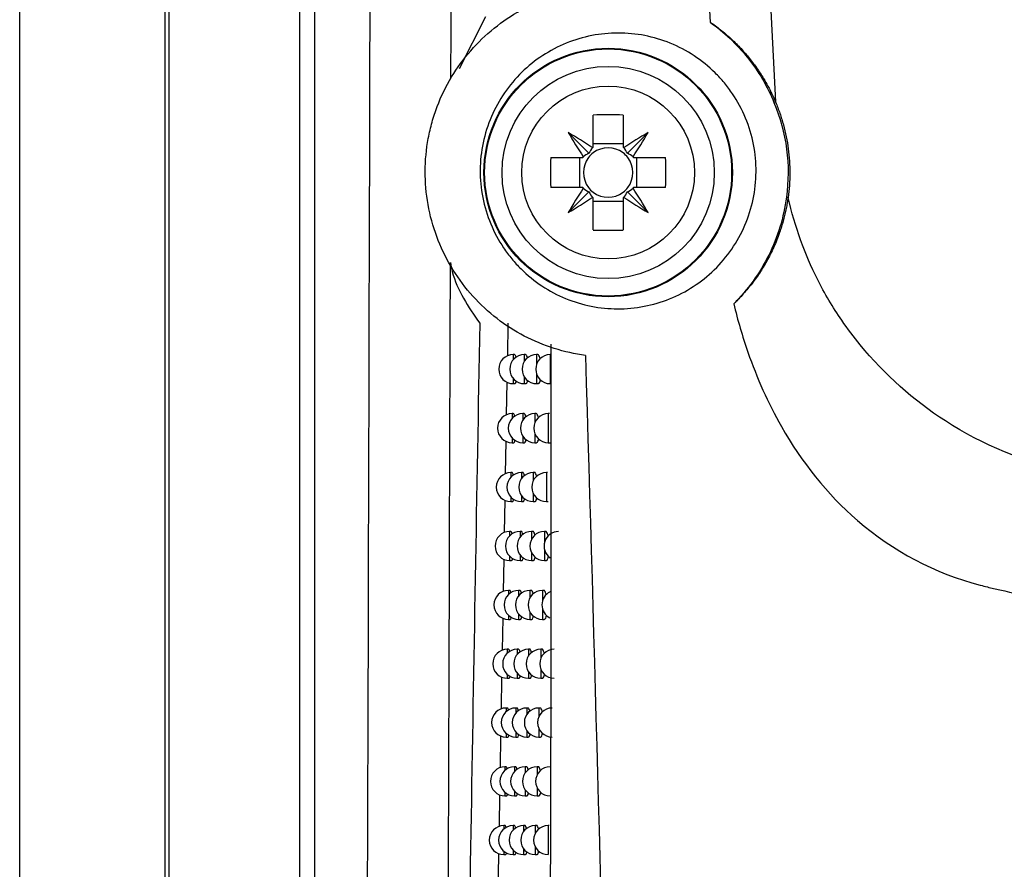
# Model space of a CAD drawing. Header units: millimetres. Extents: x 15358 to 16483, y 10132 to 11382.
# Tile 70 of 166: x 15911 to 15945, y 10643 to 10672. Entities that reach past the tile are written whole.
import ezdxf

# ---------------------------------------------------------------- set-up
doc = ezdxf.new("R2010")
doc.units = ezdxf.units.MM

msp = doc.modelspace()

# ---------------------------------------------------------------- linework, layer by layer
at = {"color": 7, "linetype": 'Continuous', "lineweight": 25}
for p, q in [((15910.797, 10589.564), (15910.797, 10899.564)), ((15915.797, 10899.564), (15915.797, 10589.564)), ((15933.224, 10737.28), (15936.807, 10668.955)), ((15915.928, 10736.963), (15915.928, 10627.253)), ((15920.438, 10627.626), (15920.438, 10736.59)), ((15920.938, 10736.59), (15920.938, 10627.626)), ((15926.824, 10671.879), (15925.916, 10670.093)), ((15936.754, 10668.933), (15936.807, 10668.955)), ((15930.532, 10667.395), (15930.532, 10668.504)), ((15931.562, 10668.504), (15931.562, 10667.395)), ((15930.383, 10667.191), (15929.671, 10667.903)), ((15931.712, 10667.191), (15932.423, 10667.903)), ((15931.562, 10667.51), (15930.532, 10667.51)), ((15929.07, 10667.042), (15930.18, 10667.042)), ((15930.064, 10667.042), (15930.064, 10666.012)), ((15931.915, 10667.042), (15933.025, 10667.042)), ((15932.031, 10666.012), (15932.031, 10667.042)), ((15930.18, 10666.012), (15929.07, 10666.012)), ((15930.383, 10665.863), (15929.671, 10665.151)), ((15931.712, 10665.863), (15932.423, 10665.151)), ((15933.025, 10666.012), (15931.915, 10666.012)), ((15930.532, 10664.55), (15930.532, 10665.66)), ((15930.532, 10665.544), (15931.562, 10665.544)), ((15931.562, 10665.66), (15931.562, 10664.55)), ((15927.59, 10660.22), (15927.61, 10661.344)), ((15927.825, 10660.264), (15927.782, 10660.264)), ((15927.782, 10660.264), (15927.782, 10660.09)), ((15928.204, 10660.264), (15928.161, 10660.264)), ((15928.161, 10660.264), (15928.161, 10660.029)), ((15928.628, 10660.264), (15928.585, 10660.264)), ((15928.585, 10660.264), (15928.585, 10659.937)), ((15929.054, 10660.264), (15929.054, 10659.264)), ((15927.554, 10658.192), (15927.574, 10659.319)), ((15927.782, 10659.438), (15927.782, 10659.264)), ((15927.782, 10659.264), (15927.84, 10659.264)), ((15928.161, 10659.498), (15928.161, 10659.264)), ((15928.161, 10659.264), (15928.22, 10659.264)), ((15928.585, 10659.59), (15928.585, 10659.264)), ((15928.585, 10659.264), (15928.644, 10659.264)), ((15927.783, 10658.234), (15927.74, 10658.234)), ((15927.74, 10658.234), (15927.74, 10658.069)), ((15928.155, 10658.234), (15928.111, 10658.234)), ((15928.111, 10658.234), (15928.111, 10658.012)), ((15928.57, 10658.234), (15928.527, 10658.234)), ((15928.527, 10658.234), (15928.527, 10657.93)), ((15929.031, 10658.234), (15928.987, 10658.234)), ((15928.987, 10658.234), (15928.987, 10657.234)), ((15927.518, 10656.165), (15927.538, 10657.287)), ((15927.74, 10657.4), (15927.74, 10657.234)), ((15927.74, 10657.234), (15927.798, 10657.234)), ((15928.111, 10657.456), (15928.111, 10657.234)), ((15928.111, 10657.234), (15928.17, 10657.234)), ((15928.527, 10657.538), (15928.527, 10657.234)), ((15928.527, 10657.234), (15928.586, 10657.234)), ((15928.987, 10657.234), (15929.046, 10657.234)), ((15927.742, 10656.206), (15927.698, 10656.206)), ((15927.698, 10656.206), (15927.698, 10656.049)), ((15928.106, 10656.206), (15928.062, 10656.206)), ((15928.062, 10656.206), (15928.062, 10655.996)), ((15928.513, 10656.206), (15928.47, 10656.206)), ((15928.47, 10656.206), (15928.47, 10655.922)), ((15928.964, 10656.206), (15928.921, 10656.206)), ((15928.921, 10656.206), (15928.921, 10655.206)), ((15927.482, 10654.139), (15927.502, 10655.256)), ((15927.698, 10655.363), (15927.698, 10655.206)), ((15927.698, 10655.206), (15927.756, 10655.206)), ((15928.062, 10655.416), (15928.062, 10655.206)), ((15928.062, 10655.206), (15928.121, 10655.206)), ((15928.47, 10655.491), (15928.47, 10655.206)), ((15928.47, 10655.206), (15928.529, 10655.206)), ((15928.921, 10655.206), (15928.98, 10655.206)), ((15927.701, 10654.179), (15927.657, 10654.179)), ((15927.657, 10654.179), (15927.657, 10654.03)), ((15928.057, 10654.179), (15928.014, 10654.179)), ((15928.014, 10654.179), (15928.014, 10653.98)), ((15928.456, 10654.179), (15928.413, 10654.179)), ((15928.413, 10654.179), (15928.413, 10653.912)), ((15928.899, 10654.179), (15928.855, 10654.179)), ((15928.855, 10654.179), (15928.855, 10653.796)), ((15928.855, 10653.562), (15928.855, 10653.179)), ((15927.446, 10652.115), (15927.466, 10653.226)), ((15927.657, 10653.328), (15927.657, 10653.179)), ((15927.657, 10653.179), (15927.715, 10653.179)), ((15928.014, 10653.378), (15928.014, 10653.179)), ((15928.014, 10653.179), (15928.072, 10653.179)), ((15928.413, 10653.446), (15928.413, 10653.179)), ((15928.413, 10653.179), (15928.472, 10653.179)), ((15928.855, 10653.179), (15928.915, 10653.179)), ((15927.66, 10652.153), (15927.616, 10652.153)), ((15927.616, 10652.153), (15927.616, 10652.011)), ((15928.009, 10652.153), (15927.966, 10652.153)), ((15927.966, 10652.153), (15927.966, 10651.965)), ((15928.4, 10652.153), (15928.357, 10652.153)), ((15928.357, 10652.153), (15928.357, 10651.902)), ((15928.834, 10652.153), (15928.791, 10652.153)), ((15928.791, 10652.153), (15928.791, 10651.804)), ((15928.791, 10651.503), (15928.791, 10651.153)), ((15927.411, 10650.092), (15927.43, 10651.198)), ((15927.616, 10651.295), (15927.616, 10651.153)), ((15927.616, 10651.153), (15927.674, 10651.153)), ((15927.966, 10651.342), (15927.966, 10651.153)), ((15927.966, 10651.153), (15928.024, 10651.153)), ((15928.357, 10651.405), (15928.357, 10651.153)), ((15928.357, 10651.153), (15928.416, 10651.153)), ((15928.791, 10651.153), (15928.85, 10651.153)), ((15927.62, 10650.129), (15927.576, 10650.129)), ((15927.576, 10650.129), (15927.576, 10649.994)), ((15927.961, 10650.129), (15927.918, 10650.129)), ((15927.918, 10650.129), (15927.918, 10649.95)), ((15928.344, 10650.129), (15928.301, 10650.129)), ((15928.301, 10650.129), (15928.301, 10649.892)), ((15928.77, 10650.129), (15928.726, 10650.129)), ((15928.726, 10650.129), (15928.726, 10649.806)), ((15928.726, 10649.452), (15928.726, 10649.129)), ((15927.375, 10648.07), (15927.394, 10649.171)), ((15927.576, 10649.264), (15927.576, 10649.129)), ((15927.576, 10649.129), (15927.634, 10649.129)), ((15927.918, 10649.308), (15927.918, 10649.129)), ((15927.918, 10649.129), (15927.976, 10649.129)), ((15928.301, 10649.366), (15928.301, 10649.129)), ((15928.301, 10649.129), (15928.36, 10649.129)), ((15928.726, 10649.129), (15928.786, 10649.129)), ((15927.58, 10648.106), (15927.536, 10648.106)), ((15927.536, 10648.106), (15927.536, 10647.977)), ((15927.914, 10648.106), (15927.871, 10648.106)), ((15927.871, 10648.106), (15927.871, 10647.936)), ((15928.289, 10648.106), (15928.246, 10648.106)), ((15928.246, 10648.106), (15928.246, 10647.882)), ((15928.706, 10648.106), (15928.663, 10648.106)), ((15928.663, 10648.106), (15928.663, 10647.805)), ((15928.663, 10647.406), (15928.663, 10647.106)), ((15927.339, 10646.049), (15927.358, 10647.146)), ((15927.536, 10647.234), (15927.536, 10647.106)), ((15927.536, 10647.106), (15927.594, 10647.106)), ((15927.871, 10647.275), (15927.871, 10647.106)), ((15927.871, 10647.106), (15927.929, 10647.106)), ((15928.246, 10647.329), (15928.246, 10647.106)), ((15928.246, 10647.106), (15928.305, 10647.106)), ((15928.663, 10647.106), (15928.722, 10647.106)), ((15927.54, 10646.084), (15927.497, 10646.084)), ((15927.497, 10646.084), (15927.497, 10645.962)), ((15927.867, 10646.084), (15927.824, 10646.084)), ((15927.824, 10646.084), (15927.824, 10645.923)), ((15928.235, 10646.084), (15928.191, 10646.084)), ((15928.191, 10646.084), (15928.191, 10645.872)), ((15928.643, 10646.084), (15928.6, 10646.084)), ((15928.6, 10646.084), (15928.6, 10645.802)), ((15927.303, 10644.029), (15927.322, 10645.122)), ((15927.497, 10645.206), (15927.497, 10645.084)), ((15927.497, 10645.084), (15927.554, 10645.084)), ((15927.824, 10645.245), (15927.824, 10645.084)), ((15927.824, 10645.084), (15927.882, 10645.084)), ((15928.191, 10645.295), (15928.191, 10645.084)), ((15928.191, 10645.084), (15928.25, 10645.084)), ((15928.6, 10645.365), (15928.6, 10645.084)), ((15928.6, 10645.084), (15928.659, 10645.084)), ((15927.501, 10644.063), (15927.457, 10644.063)), ((15927.457, 10644.063), (15927.457, 10643.947)), ((15927.821, 10644.063), (15927.778, 10644.063)), ((15927.778, 10644.063), (15927.778, 10643.91)), ((15928.181, 10644.063), (15928.138, 10644.063)), ((15928.138, 10644.063), (15928.138, 10643.863)), ((15928.581, 10644.063), (15928.538, 10644.063)), ((15928.538, 10644.063), (15928.538, 10643.799)), ((15929.022, 10644.063), (15928.979, 10644.063)), ((15928.979, 10644.063), (15928.979, 10643.063)), ((15927.457, 10643.179), (15927.457, 10643.063)), ((15927.457, 10643.063), (15927.515, 10643.063)), ((15927.778, 10643.216), (15927.778, 10643.063)), ((15927.778, 10643.063), (15927.836, 10643.063)), ((15928.138, 10643.263), (15928.138, 10643.063)), ((15928.138, 10643.063), (15928.196, 10643.063)), ((15928.538, 10643.327), (15928.538, 10643.063)), ((15928.538, 10643.063), (15928.597, 10643.063))]:
    msp.add_line(p, q, dxfattribs=at)
at = {"color": 7, "linetype": 'Continuous', "lineweight": 25, "flags": 128}
msp.add_lwpolyline([(15937.181, 10665.678), (15937.192, 10665.676), (15937.222, 10665.672), (15937.238, 10665.67)], dxfattribs=at)
at = {"color": 7, "linetype": 'Continuous', "lineweight": 25}
for radius in [4.274, 4.25, 3.65, 2.973]:
    msp.add_circle((15931.047, 10666.527), radius, dxfattribs=at)
for centre, radius, start, end in [((15931.047, 10654.766), 13.748, 87.8532, 92.1468), ((15916.86, 10646.335), 25.087, 57.0317, 59.2889), ((15951.24, 10680.715), 25.087, 210.7111, 212.9683), ((15945.235, 10646.335), 25.087, 120.7111, 122.9683), ((15910.855, 10680.715), 25.087, 327.0317, 329.2889), ((15931.047, 10666.527), 1.009, 120.6959, 122.1131), ((15931.047, 10666.527), 1.009, 57.8869, 59.3041), ((15931.047, 10666.527), 1.009, 147.8869, 149.3041), ((15931.047, 10666.527), 0.851, 127.2411, 142.7589), ((15931.047, 10666.527), 0.851, 52.7589, 127.2411), ((15931.047, 10666.527), 0.851, 37.2411, 52.7589), ((15931.047, 10666.527), 1.009, 30.6959, 32.1131), ((15942.808, 10666.527), 13.748, 177.8532, 182.1468), ((15931.047, 10666.527), 0.851, 142.7589, 217.2411), ((15931.047, 10666.527), 0.851, 322.7589, 37.2411), ((15919.286, 10666.527), 13.748, 357.8532, 2.1468), ((15951.24, 10652.339), 25.087, 147.0317, 149.2889), ((15931.047, 10666.527), 1.009, 210.6959, 212.1131), ((15931.047, 10666.527), 0.851, 217.2411, 232.7589), ((15931.047, 10666.527), 0.851, 232.7589, 307.2411), ((15931.047, 10666.527), 0.851, 307.2411, 322.7589), ((15931.047, 10666.527), 1.009, 327.8869, 329.3041), ((15910.855, 10652.339), 25.087, 30.7111, 32.9683), ((15916.86, 10686.719), 25.087, 300.7111, 302.9683), ((15931.047, 10666.527), 1.009, 237.8869, 239.3041), ((15931.047, 10666.527), 1.009, 300.6959, 302.1131), ((15945.235, 10686.719), 25.087, 237.0317, 239.2889), ((15931.047, 10678.288), 13.748, 267.8532, 272.1468), ((15927.782, 10659.764), 0.5, 90, 270), ((15928.161, 10659.764), 0.5, 90, 270), ((15928.585, 10659.764), 0.5, 90, 270), ((15929.054, 10659.764), 0.5, 90, 270), ((15927.74, 10657.734), 0.5, 90, 270), ((15928.111, 10657.734), 0.5, 90, 270), ((15928.527, 10657.734), 0.5, 90, 270), ((15928.987, 10657.734), 0.5, 90, 270), ((15927.698, 10655.706), 0.5, 90, 270), ((15928.062, 10655.706), 0.5, 90, 270), ((15928.47, 10655.706), 0.5, 90, 270), ((15928.921, 10655.706), 0.5, 90, 270), ((15927.657, 10653.679), 0.5, 90, 270), ((15928.014, 10653.679), 0.5, 90, 270), ((15928.413, 10653.679), 0.5, 90, 270), ((15928.855, 10653.679), 0.5, 90, 270), ((15929.341, 10653.679), 0.5, 90, 234.3965), ((15927.616, 10651.653), 0.5, 90, 270), ((15927.966, 10651.653), 0.5, 90, 270), ((15928.357, 10651.653), 0.5, 90, 270), ((15928.791, 10651.653), 0.5, 90, 270), ((15929.267, 10651.653), 0.5, 115.8267, 243.3906), ((15927.576, 10649.629), 0.5, 90, 270), ((15927.918, 10649.629), 0.5, 90, 270), ((15928.301, 10649.629), 0.5, 90, 270), ((15928.726, 10649.629), 0.5, 90, 270), ((15929.194, 10649.629), 0.5, 90, 270), ((15927.536, 10647.606), 0.5, 90, 270), ((15927.871, 10647.606), 0.5, 90, 270), ((15928.246, 10647.606), 0.5, 90, 270), ((15928.663, 10647.606), 0.5, 90, 270), ((15929.121, 10647.606), 0.5, 90, 270), ((15927.497, 10645.584), 0.5, 90, 270), ((15927.824, 10645.584), 0.5, 90, 270), ((15928.191, 10645.584), 0.5, 90, 270), ((15928.6, 10645.584), 0.5, 90, 270), ((15929.05, 10645.584), 0.5, 90, 270), ((15927.457, 10643.563), 0.5, 90, 270), ((15927.778, 10643.563), 0.5, 90, 270), ((15928.138, 10643.563), 0.5, 90, 270), ((15928.538, 10643.563), 0.5, 90, 270), ((15928.979, 10643.563), 0.5, 90, 270)]:
    msp.add_arc(centre, radius, start, end, dxfattribs=at)
for centre, major_axis, start_param, end_param in [((15930.804, 10666.357), (0.803, 0.561), 1.435245, 1.669848), ((15931.217, 10666.77), (0.561, 0.803), 1.471745, 1.706348), ((15930.877, 10666.77), (-0.561, 0.803), 4.576838, 4.811441), ((15931.291, 10666.357), (0.803, -0.561), 1.471745, 1.706348), ((15930.804, 10666.697), (0.803, -0.561), 4.613337, 4.84794), ((15931.217, 10666.284), (-0.561, 0.803), 1.435245, 1.669848), ((15930.877, 10666.284), (0.561, 0.803), 4.613337, 4.84794), ((15931.291, 10666.697), (0.803, 0.561), 4.576838, 4.811441)]:
    msp.add_ellipse(centre, major_axis=major_axis, ratio=0.953027, start_param=start_param, end_param=end_param, dxfattribs=at)
for points in [[(15931.997, 10737.843), (15932.66, 10715.783), (15933.512, 10693.735), (15934.553, 10671.701)], [(15922.73, 10628.805), (15922.843, 10664.021), (15922.929, 10699.529), (15922.987, 10735.187)], [(15926.628, 10661.34), (15926.416, 10649.645), (15926.217, 10638.012), (15926.043, 10626.439)]]:
    msp.add_open_spline(points, degree=3, dxfattribs=at)
for points, knots in [([(15925.637, 10669.748), (15925.642, 10671.616), (15925.666, 10679.996), (15925.707, 10695.412), (15925.758, 10716.019), (15925.788, 10730.124), (15925.803, 10737.178)], [0, 0, 0, 0, 0.083415, 0.374117, 0.68701, 1, 1, 1, 1]), ([(15930.267, 10660.234), (15929.902, 10660.283), (15929.543, 10660.363), (15928.839, 10660.585), (15928.491, 10660.73), (15927.831, 10661.075), (15927.519, 10661.275), (15926.928, 10661.732), (15926.647, 10661.991), (15926.141, 10662.55), (15925.915, 10662.85), (15925.514, 10663.492), (15925.34, 10663.837), (15925.059, 10664.545), (15924.951, 10664.909), (15924.8, 10665.657), (15924.759, 10666.044), (15924.745, 10666.804), (15924.772, 10667.183), (15924.865, 10667.749), (15924.904, 10667.937), (15924.999, 10668.305), (15925.054, 10668.486), (15925.243, 10669.019), (15925.4, 10669.362), (15925.776, 10670.02), (15925.99, 10670.327), (15926.467, 10670.898), (15926.732, 10671.164), (15927.303, 10671.644), (15927.605, 10671.855), (15928.242, 10672.224), (15928.579, 10672.382), (15929.274, 10672.636), (15929.631, 10672.732), (15929.997, 10672.797)], [0, 0, 0, 0, 0.0625, 0.0625, 0.125, 0.125, 0.1875, 0.1875, 0.25, 0.25, 0.3125, 0.3125, 0.375, 0.375, 0.4375, 0.4375, 0.5, 0.5, 0.5625, 0.5625, 0.59375, 0.59375, 0.625, 0.625, 0.6875, 0.6875, 0.75, 0.75, 0.8125, 0.8125, 0.875, 0.875, 0.9375, 0.9375, 1, 1, 1, 1]), ([(15934.553, 10671.701), (15934.795, 10671.529), (15935.024, 10671.342), (15935.456, 10670.934), (15935.659, 10670.713), (15936.032, 10670.246), (15936.202, 10669.998), (15936.506, 10669.481), (15936.64, 10669.212), (15936.754, 10668.933)], [0, 0, 0, 0, 0.25, 0.25, 0.5, 0.5, 0.75, 0.75, 1, 1, 1, 1]), ([(15934.553, 10671.701), (15934.615, 10671.659), (15934.737, 10671.574), (15934.916, 10671.438), (15935.09, 10671.295), (15935.314, 10671.099), (15935.58, 10670.838), (15935.878, 10670.501), (15936.152, 10670.143), (15936.373, 10669.806), (15936.547, 10669.5), (15936.685, 10669.233), (15936.766, 10669.047), (15936.807, 10668.955)], [0, 0, 0, 0, 0.070422, 0.139786, 0.208152, 0.275583, 0.407048, 0.53426, 0.656969, 0.775438, 0.85206, 0.926825, 1, 1, 1, 1]), ([(15936.05, 10667.49), (15936.111, 10667.177), (15936.139, 10666.863), (15936.134, 10666.233), (15936.1, 10665.914), (15935.97, 10665.298), (15935.875, 10665), (15935.628, 10664.424), (15935.474, 10664.147), (15935.122, 10663.636), (15934.922, 10663.399), (15934.475, 10662.965), (15934.235, 10662.773), (15933.721, 10662.439), (15933.445, 10662.296), (15932.877, 10662.067), (15932.586, 10661.982), (15931.987, 10661.866), (15931.678, 10661.837), (15931.069, 10661.839), (15930.767, 10661.869), (15930.165, 10661.988), (15929.868, 10662.078), (15929.302, 10662.31), (15929.03, 10662.453), (15928.509, 10662.798), (15928.268, 10662.994), (15927.938, 10663.321), (15927.832, 10663.436), (15927.633, 10663.677), (15927.538, 10663.804), (15927.274, 10664.197), (15927.126, 10664.473), (15926.885, 10665.054), (15926.792, 10665.362), (15926.671, 10665.981), (15926.642, 10666.295), (15926.646, 10666.93), (15926.681, 10667.246), (15926.81, 10667.86), (15926.906, 10668.162), (15927.153, 10668.739), (15927.304, 10669.01), (15927.655, 10669.522), (15927.858, 10669.762), (15928.298, 10670.191), (15928.537, 10670.383), (15929.311, 10670.888), (15929.882, 10671.12), (15930.785, 10671.296), (15931.087, 10671.325), (15931.695, 10671.325), (15932.004, 10671.296), (15932.606, 10671.178), (15932.899, 10671.091), (15933.469, 10670.859), (15933.747, 10670.713), (15934.264, 10670.372), (15934.505, 10670.177), (15934.839, 10669.847), (15934.946, 10669.73), (15935.147, 10669.488), (15935.241, 10669.363), (15935.503, 10668.974), (15935.653, 10668.697), (15935.897, 10668.108), (15935.989, 10667.804), (15936.05, 10667.49)], [0, 0, 0, 0, 0.03125, 0.03125, 0.0625, 0.0625, 0.09375, 0.09375, 0.125, 0.125, 0.15625, 0.15625, 0.1875, 0.1875, 0.21875, 0.21875, 0.25, 0.25, 0.28125, 0.28125, 0.3125, 0.3125, 0.34375, 0.34375, 0.375, 0.375, 0.40625, 0.40625, 0.421875, 0.421875, 0.4375, 0.4375, 0.46875, 0.46875, 0.5, 0.5, 0.53125, 0.53125, 0.5625, 0.5625, 0.59375, 0.59375, 0.625, 0.625, 0.65625, 0.65625, 0.6875, 0.6875, 0.75, 0.75, 0.78125, 0.78125, 0.8125, 0.8125, 0.84375, 0.84375, 0.875, 0.875, 0.90625, 0.90625, 0.921875, 0.921875, 0.9375, 0.9375, 0.96875, 0.96875, 1, 1, 1, 1]), ([(15936.754, 10668.933), (15936.969, 10668.421), (15937.115, 10667.881), (15937.259, 10666.778), (15937.257, 10666.227), (15937.181, 10665.678)], [0, 0, 0, 0, 0.5, 0.5, 1, 1, 1, 1]), ([(15936.807, 10668.955), (15936.833, 10668.89), (15936.886, 10668.761), (15936.957, 10668.564), (15937.022, 10668.364), (15937.1, 10668.096), (15937.18, 10667.755), (15937.249, 10667.341), (15937.29, 10666.923), (15937.302, 10666.504), (15937.288, 10666.085), (15937.255, 10665.807), (15937.238, 10665.668)], [0, 0, 0, 0, 0.062507, 0.124965, 0.187445, 0.250016, 0.374928, 0.500007, 0.624923, 0.750004, 0.874961, 1, 1, 1, 1]), ([(15937.181, 10665.678), (15937.135, 10665.329), (15937.06, 10664.987), (15936.856, 10664.319), (15936.726, 10663.994), (15936.416, 10663.371), (15936.237, 10663.073), (15935.835, 10662.516), (15935.613, 10662.254), (15935.368, 10662.011)], [0, 0, 0, 0, 0.25, 0.25, 0.5, 0.5, 0.75, 0.75, 1, 1, 1, 1]), ([(15937.238, 10665.668), (15937.229, 10665.604), (15937.21, 10665.476), (15937.174, 10665.285), (15937.132, 10665.094), (15937.084, 10664.903), (15937.029, 10664.712), (15936.932, 10664.411), (15936.774, 10664.005), (15936.545, 10663.54), (15936.285, 10663.106), (15936.055, 10662.781), (15935.854, 10662.53), (15935.702, 10662.354), (15935.54, 10662.18), (15935.427, 10662.069), (15935.368, 10662.011)], [0, 0, 0, 0, 0.039777, 0.080135, 0.121191, 0.163062, 0.20587, 0.249733, 0.370248, 0.500031, 0.61974, 0.749206, 0.810485, 0.874606, 0.935109, 1, 1, 1, 1]), ([(15939.085, 10661.443), (15938.777, 10661.889), (15938.012, 10663.171), (15937.479, 10664.658), (15937.239, 10665.668)], [0.95929398, 0.95929398, 0.95929398, 0.95929398, 0.96875, 0.98503414, 0.98503414, 0.98503414, 0.98503414]), ([(15925.503, 10626.886), (15925.514, 10630.043), (15925.554, 10642.198), (15925.591, 10654.401), (15925.619, 10663.436)], [0, 0, 0, 0, 0.259697, 1, 1, 1, 1]), ([(15925.619, 10663.436), (15925.639, 10663.33), (15925.783, 10662.564), (15926.237, 10661.907), (15926.628, 10661.34)], [0, 0, 0, 0, 0.13804, 1, 1, 1, 1]), ([(15935.368, 10662.011), (15935.504, 10661.449), (15935.927, 10660.004), (15937.118, 10657.314), (15939.606, 10654.164), (15942.366, 10652.698), (15944.016, 10652.29), (15944.098, 10652.27)], [0.90090696, 0.90090696, 0.90090696, 0.90090696, 0.91065995, 0.92628495, 0.94972245, 0.9770662, 0.97850299, 0.97850299, 0.97850299, 0.97850299]), ([(15948.026, 10656.067), (15947.866, 10656.087), (15947.487, 10656.138), (15945.581, 10656.478), (15942.709, 10657.659), (15940.304, 10659.806), (15939.286, 10661.152), (15939.085, 10661.443)], [0.89562813, 0.89562813, 0.89562813, 0.89562813, 0.8984375, 0.90234375, 0.9296875, 0.953125, 0.95929398, 0.95929398, 0.95929398, 0.95929398]), ([(15929.069, 10660.62), (15929.071, 10659.592), (15929.074, 10657.488), (15929.075, 10654.261), (15929.074, 10650.894), (15929.07, 10647.387), (15929.061, 10643.744), (15929.048, 10639.966), (15929.03, 10636.057), (15929.003, 10631.713), (15928.966, 10626.874), (15928.914, 10621.479), (15928.848, 10615.776), (15928.768, 10609.772), (15928.704, 10605.671), (15928.671, 10603.572)], [0, 0, 0, 0, 0.0539585, 0.1104263, 0.1693731, 0.2307655, 0.294567, 0.3607381, 0.4292363, 0.500016, 0.5890884, 0.6837429, 0.7838656, 0.8893304, 1, 1, 1, 1]), ([(15927.879, 10660.166), (15927.871, 10660.192), (15927.854, 10660.25), (15927.835, 10660.259), (15927.825, 10660.264)], [0, 0, 0, 0, 0.458119, 1, 1, 1, 1]), ([(15928.272, 10660.141), (15928.271, 10660.145), (15928.262, 10660.192), (15928.239, 10660.237), (15928.215, 10660.273), (15928.204, 10660.264), (15928.204, 10660.264)], [0, 0, 0, 0, 0.044417, 0.51611, 0.996518, 1, 1, 1, 1]), ([(15928.709, 10660.116), (15928.706, 10660.128), (15928.695, 10660.184), (15928.667, 10660.237), (15928.641, 10660.273), (15928.628, 10660.263), (15928.628, 10660.263)], [0, 0, 0, 0, 0.122966, 0.552886, 0.992612, 1, 1, 1, 1]), ([(15930.267, 10660.234), (15930.569, 10650.003), (15930.864, 10639.774), (15931.329, 10619.321), (15931.499, 10609.097), (15931.591, 10598.878)], [0, 0, 0, 0, 0.5, 0.5, 1, 1, 1, 1]), ([(15927.84, 10659.27), (15927.843, 10659.268), (15927.856, 10659.261), (15927.874, 10659.29), (15927.885, 10659.339), (15927.888, 10659.353)], [0, 0, 0, 0, 0.182597, 0.768264, 1, 1, 1, 1]), ([(15928.22, 10659.27), (15928.223, 10659.268), (15928.238, 10659.261), (15928.259, 10659.294), (15928.273, 10659.35), (15928.278, 10659.37)], [0, 0, 0, 0, 0.16197, 0.696737, 1, 1, 1, 1]), ([(15928.644, 10659.27), (15928.648, 10659.268), (15928.664, 10659.261), (15928.692, 10659.301), (15928.71, 10659.369), (15928.718, 10659.401)], [0, 0, 0, 0, 0.135173, 0.59702, 1, 1, 1, 1]), ([(15928.22, 10658.116), (15928.22, 10658.119), (15928.211, 10658.164), (15928.188, 10658.207), (15928.166, 10658.244), (15928.155, 10658.234), (15928.155, 10658.234)], [0, 0, 0, 0, 0.027903, 0.508322, 0.997265, 1, 1, 1, 1]), ([(15928.648, 10658.091), (15928.646, 10658.102), (15928.635, 10658.156), (15928.608, 10658.207), (15928.583, 10658.244), (15928.57, 10658.234), (15928.57, 10658.234)], [0, 0, 0, 0, 0.108754, 0.546269, 0.993381, 1, 1, 1, 1]), ([(15927.835, 10658.14), (15927.828, 10658.165), (15927.812, 10658.222), (15927.793, 10658.23), (15927.783, 10658.234)], [0, 0, 0, 0, 0.444176, 1, 1, 1, 1]), ([(15927.798, 10657.241), (15927.801, 10657.239), (15927.814, 10657.232), (15927.831, 10657.26), (15927.841, 10657.308), (15927.844, 10657.321)], [0, 0, 0, 0, 0.186593, 0.782373, 1, 1, 1, 1]), ([(15928.17, 10657.24), (15928.173, 10657.239), (15928.188, 10657.232), (15928.209, 10657.264), (15928.222, 10657.319), (15928.226, 10657.338)], [0, 0, 0, 0, 0.165569, 0.709078, 1, 1, 1, 1]), ([(15928.586, 10657.24), (15928.59, 10657.239), (15928.606, 10657.231), (15928.632, 10657.27), (15928.649, 10657.336), (15928.657, 10657.365)], [0, 0, 0, 0, 0.140227, 0.6158889, 1, 1, 1, 1]), ([(15928.169, 10656.093), (15928.169, 10656.094), (15928.16, 10656.137), (15928.138, 10656.179), (15928.116, 10656.216), (15928.106, 10656.206), (15928.106, 10656.206)], [0, 0, 0, 0, 0.010831, 0.500254, 0.998012, 1, 1, 1, 1]), ([(15928.588, 10656.068), (15928.587, 10656.077), (15928.576, 10656.129), (15928.55, 10656.179), (15928.525, 10656.216), (15928.513, 10656.206), (15928.513, 10656.206)], [0, 0, 0, 0, 0.094086, 0.539421, 0.994146, 1, 1, 1, 1]), ([(15927.791, 10656.116), (15927.784, 10656.139), (15927.769, 10656.194), (15927.752, 10656.202), (15927.742, 10656.206)], [0, 0, 0, 0, 0.429414, 1, 1, 1, 1]), ([(15927.756, 10655.212), (15927.759, 10655.211), (15927.772, 10655.204), (15927.789, 10655.231), (15927.798, 10655.278), (15927.801, 10655.289)], [0, 0, 0, 0, 0.190688, 0.796898, 1, 1, 1, 1]), ([(15928.121, 10655.212), (15928.124, 10655.211), (15928.139, 10655.203), (15928.159, 10655.235), (15928.171, 10655.288), (15928.175, 10655.306)], [0, 0, 0, 0, 0.169246, 0.721757, 1, 1, 1, 1]), ([(15928.529, 10655.212), (15928.532, 10655.211), (15928.548, 10655.203), (15928.573, 10655.241), (15928.589, 10655.304), (15928.596, 10655.33)], [0, 0, 0, 0, 0.145568, 0.635929, 1, 1, 1, 1]), ([(15927.748, 10654.093), (15927.741, 10654.115), (15927.727, 10654.168), (15927.71, 10654.175), (15927.701, 10654.179)], [0, 0, 0, 0, 0.413764, 1, 1, 1, 1]), ([(15928.118, 10654.07), (15928.109, 10654.099), (15928.09, 10654.158), (15928.067, 10654.189), (15928.057, 10654.179), (15928.057, 10654.179)], [0, 0, 0, 0, 0.4905783, 0.998757, 1, 1, 1, 1]), ([(15928.529, 10654.046), (15928.528, 10654.053), (15928.518, 10654.104), (15928.492, 10654.152), (15928.468, 10654.189), (15928.456, 10654.179), (15928.456, 10654.179)], [0, 0, 0, 0, 0.0789442, 0.5323348, 0.9949101, 1, 1, 1, 1]), ([(15928.984, 10654.022), (15928.981, 10654.037), (15928.969, 10654.097), (15928.939, 10654.152), (15928.912, 10654.188), (15928.899, 10654.179), (15928.899, 10654.179)], [0, 0, 0, 0, 0.14856, 0.564749, 0.991188, 1, 1, 1, 1]), ([(15927.715, 10653.185), (15927.718, 10653.184), (15927.731, 10653.177), (15927.746, 10653.204), (15927.756, 10653.249), (15927.758, 10653.259)], [0, 0, 0, 0, 0.194885, 0.811854, 1, 1, 1, 1]), ([(15928.072, 10653.185), (15928.076, 10653.184), (15928.09, 10653.176), (15928.109, 10653.208), (15928.121, 10653.259), (15928.125, 10653.276)], [0, 0, 0, 0, 0.173004, 0.734788, 1, 1, 1, 1]), ([(15928.472, 10653.185), (15928.476, 10653.184), (15928.491, 10653.176), (15928.515, 10653.212), (15928.53, 10653.272), (15928.536, 10653.297)], [0, 0, 0, 0, 0.151225, 0.657252, 1, 1, 1, 1]), ([(15928.915, 10653.185), (15928.919, 10653.183), (15928.936, 10653.176), (15928.966, 10653.219), (15928.986, 10653.292), (15928.996, 10653.329)], [0, 0, 0, 0, 0.126539, 0.565154, 1, 1, 1, 1]), ([(15927.705, 10652.071), (15927.699, 10652.092), (15927.685, 10652.143), (15927.669, 10652.149), (15927.66, 10652.153)], [0, 0, 0, 0, 0.397152, 1, 1, 1, 1]), ([(15928.067, 10652.049), (15928.058, 10652.076), (15928.04, 10652.133), (15928.019, 10652.163), (15928.009, 10652.153), (15928.009, 10652.153)], [0, 0, 0, 0, 0.478236, 0.999504, 1, 1, 1, 1]), ([(15928.47, 10652.025), (15928.469, 10652.031), (15928.46, 10652.08), (15928.435, 10652.126), (15928.411, 10652.163), (15928.4, 10652.153), (15928.4, 10652.153)], [0, 0, 0, 0, 0.06331, 0.525, 0.995672, 1, 1, 1, 1]), ([(15928.917, 10652.001), (15928.914, 10652.015), (15928.902, 10652.073), (15928.873, 10652.127), (15928.847, 10652.163), (15928.834, 10652.153), (15928.834, 10652.153)], [0, 0, 0, 0, 0.134951, 0.558448, 0.991975, 1, 1, 1, 1]), ([(15944.098, 10652.27), (15944.24, 10652.236), (15944.833, 10652.103), (15946.776, 10651.656), (15958.967, 10648.975), (15980.09, 10645.554), (16002.53, 10644.108), (16015.911, 10643.982), (16030.231, 10644.106), (16052.349, 10645.589), (16073.828, 10649.136), (16085.21, 10651.632), (16087.196, 10652.086), (16087.822, 10652.233), (16087.995, 10652.276)], [0.098562, 0.098562, 0.098562, 0.098562, 0.1010315, 0.108844, 0.1322815, 0.311969, 0.468219, 0.5005877, 0.530719, 0.702594, 0.8666565, 0.890094, 0.8979065, 0.900907, 0.900907, 0.900907, 0.900907]), ([(15927.674, 10651.16), (15927.677, 10651.158), (15927.69, 10651.151), (15927.705, 10651.177), (15927.714, 10651.221), (15927.716, 10651.231)], [0, 0, 0, 0, 0.199189, 0.827259, 1, 1, 1, 1]), ([(15928.024, 10651.16), (15928.027, 10651.158), (15928.041, 10651.151), (15928.06, 10651.181), (15928.071, 10651.232), (15928.075, 10651.247)], [0, 0, 0, 0, 0.176847, 0.748183, 1, 1, 1, 1]), ([(15928.416, 10651.159), (15928.419, 10651.158), (15928.435, 10651.15), (15928.457, 10651.185), (15928.472, 10651.243), (15928.477, 10651.264)], [0, 0, 0, 0, 0.157227, 0.679981, 1, 1, 1, 1]), ([(15928.85, 10651.159), (15928.854, 10651.158), (15928.871, 10651.15), (15928.899, 10651.192), (15928.918, 10651.262), (15928.927, 10651.296)], [0, 0, 0, 0, 0.131204, 0.58239, 1, 1, 1, 1]), ([(15927.662, 10650.051), (15927.657, 10650.07), (15927.644, 10650.119), (15927.629, 10650.125), (15927.62, 10650.129)], [0, 0, 0, 0, 0.379492, 1, 1, 1, 1]), ([(15928.017, 10650.028), (15928.008, 10650.056), (15927.991, 10650.115), (15927.971, 10650.124), (15927.961, 10650.129)], [0, 0, 0, 0, 0.465204, 1, 1, 1, 1]), ([(15928.412, 10650.005), (15928.412, 10650.01), (15928.403, 10650.056), (15928.379, 10650.102), (15928.355, 10650.138), (15928.344, 10650.129), (15928.344, 10650.129)], [0, 0, 0, 0, 0.047163, 0.517406, 0.996433, 1, 1, 1, 1]), ([(15928.85, 10649.982), (15928.847, 10649.994), (15928.836, 10650.05), (15928.808, 10650.102), (15928.782, 10650.138), (15928.77, 10650.129), (15928.77, 10650.128)], [0, 0, 0, 0, 0.120916, 0.551931, 0.992758, 1, 1, 1, 1]), ([(15927.634, 10649.135), (15927.637, 10649.133), (15927.649, 10649.127), (15927.663, 10649.152), (15927.672, 10649.195), (15927.674, 10649.203)], [0, 0, 0, 0, 0.203606, 0.843131, 1, 1, 1, 1]), ([(15927.976, 10649.135), (15927.979, 10649.133), (15927.993, 10649.126), (15928.011, 10649.156), (15928.022, 10649.205), (15928.025, 10649.22)], [0, 0, 0, 0, 0.180778, 0.761958, 1, 1, 1, 1]), ([(15928.36, 10649.135), (15928.364, 10649.133), (15928.379, 10649.126), (15928.4, 10649.159), (15928.414, 10649.215), (15928.419, 10649.236)], [0, 0, 0, 0, 0.1615694, 0.6954688, 1, 1, 1, 1]), ([(15928.786, 10649.135), (15928.789, 10649.133), (15928.806, 10649.126), (15928.833, 10649.166), (15928.851, 10649.234), (15928.86, 10649.265)], [0, 0, 0, 0, 0.136117, 0.600644, 1, 1, 1, 1]), ([(15927.62, 10648.032), (15927.615, 10648.049), (15927.603, 10648.096), (15927.589, 10648.102), (15927.58, 10648.105)], [0, 0, 0, 0, 0.360691, 1, 1, 1, 1]), ([(15927.967, 10648.009), (15927.959, 10648.035), (15927.943, 10648.093), (15927.924, 10648.101), (15927.914, 10648.106)], [0, 0, 0, 0, 0.451429, 1, 1, 1, 1]), ([(15928.355, 10647.987), (15928.355, 10647.99), (15928.346, 10648.035), (15928.323, 10648.078), (15928.3, 10648.115), (15928.289, 10648.106), (15928.289, 10648.105)], [0, 0, 0, 0, 0.0304826, 0.5095432, 0.9971923, 1, 1, 1, 1]), ([(15928.784, 10647.963), (15928.782, 10647.974), (15928.771, 10648.028), (15928.744, 10648.079), (15928.718, 10648.115), (15928.706, 10648.105), (15928.706, 10648.105)], [0, 0, 0, 0, 0.106439, 0.545189, 0.993538, 1, 1, 1, 1]), ([(15927.594, 10647.112), (15927.597, 10647.11), (15927.609, 10647.103), (15927.623, 10647.128), (15927.631, 10647.17), (15927.632, 10647.177)], [0, 0, 0, 0, 0.2081389, 0.859491, 1, 1, 1, 1]), ([(15927.929, 10647.112), (15927.932, 10647.11), (15927.945, 10647.103), (15927.963, 10647.132), (15927.973, 10647.18), (15927.976, 10647.193)], [0, 0, 0, 0, 0.1848009, 0.7761258, 1, 1, 1, 1]), ([(15928.305, 10647.112), (15928.308, 10647.11), (15928.323, 10647.103), (15928.344, 10647.136), (15928.357, 10647.19), (15928.362, 10647.209)], [0, 0, 0, 0, 0.165219, 0.707966, 1, 1, 1, 1]), ([(15928.722, 10647.112), (15928.726, 10647.11), (15928.742, 10647.103), (15928.768, 10647.141), (15928.785, 10647.206), (15928.793, 10647.235)], [0, 0, 0, 0, 0.1413001, 0.620005, 1, 1, 1, 1]), ([(15927.578, 10646.014), (15927.574, 10646.029), (15927.562, 10646.075), (15927.549, 10646.08), (15927.54, 10646.083)], [0, 0, 0, 0, 0.340642, 1, 1, 1, 1]), ([(15927.918, 10645.992), (15927.911, 10646.016), (15927.895, 10646.071), (15927.877, 10646.079), (15927.867, 10646.084)], [0, 0, 0, 0, 0.436852, 1, 1, 1, 1]), ([(15928.298, 10645.97), (15928.298, 10645.971), (15928.29, 10646.014), (15928.268, 10646.056), (15928.245, 10646.093), (15928.235, 10646.084), (15928.235, 10646.084)], [0, 0, 0, 0, 0.013245, 0.5014, 0.997951, 1, 1, 1, 1]), ([(15928.718, 10645.947), (15928.716, 10645.955), (15928.706, 10646.007), (15928.68, 10646.057), (15928.655, 10646.093), (15928.643, 10646.083), (15928.643, 10646.083)], [0, 0, 0, 0, 0.091503, 0.538215, 0.994315, 1, 1, 1, 1]), ([(15927.554, 10645.09), (15927.557, 10645.088), (15927.569, 10645.082), (15927.582, 10645.106), (15927.59, 10645.146), (15927.591, 10645.152)], [0, 0, 0, 0, 0.212794, 0.876358, 1, 1, 1, 1]), ([(15927.882, 10645.09), (15927.885, 10645.088), (15927.898, 10645.081), (15927.915, 10645.109), (15927.925, 10645.156), (15927.928, 10645.168)], [0, 0, 0, 0, 0.18892, 0.790703, 1, 1, 1, 1]), ([(15928.25, 10645.09), (15928.254, 10645.088), (15928.268, 10645.081), (15928.288, 10645.113), (15928.301, 10645.166), (15928.305, 10645.184)], [0, 0, 0, 0, 0.168945, 0.720801, 1, 1, 1, 1]), ([(15928.659, 10645.09), (15928.663, 10645.088), (15928.679, 10645.081), (15928.704, 10645.118), (15928.72, 10645.18), (15928.726, 10645.207)], [0, 0, 0, 0, 0.14678, 0.640577, 1, 1, 1, 1]), ([(15927.537, 10643.997), (15927.533, 10644.011), (15927.522, 10644.055), (15927.509, 10644.06), (15927.501, 10644.063)], [0, 0, 0, 0, 0.319224, 1, 1, 1, 1]), ([(15927.869, 10643.975), (15927.863, 10643.998), (15927.847, 10644.051), (15927.83, 10644.059), (15927.821, 10644.063)], [0, 0, 0, 0, 0.421408, 1, 1, 1, 1]), ([(15928.242, 10643.954), (15928.233, 10643.983), (15928.214, 10644.042), (15928.191, 10644.073), (15928.181, 10644.063), (15928.181, 10644.063)], [0, 0, 0, 0, 0.4920874, 0.9987079, 1, 1, 1, 1]), ([(15928.654, 10643.931), (15928.652, 10643.938), (15928.642, 10643.988), (15928.617, 10644.036), (15928.593, 10644.073), (15928.581, 10644.063), (15928.581, 10644.063)], [0, 0, 0, 0, 0.076089, 0.530999, 0.995089, 1, 1, 1, 1]), ([(15927.268, 10642.011), (15927.272, 10642.266), (15927.278, 10642.628), (15927.284, 10642.993), (15927.286, 10643.1)], [0, 0, 0, 0, 0.706583, 1, 1, 1, 1]), ([(15927.515, 10643.069), (15927.518, 10643.068), (15927.529, 10643.061), (15927.542, 10643.084), (15927.549, 10643.123), (15927.55, 10643.129)], [0, 0, 0, 0, 0.217578, 0.893754, 1, 1, 1, 1]), ([(15927.836, 10643.069), (15927.839, 10643.068), (15927.852, 10643.061), (15927.868, 10643.088), (15927.877, 10643.134), (15927.88, 10643.145)], [0, 0, 0, 0, 0.19314, 0.805706, 1, 1, 1, 1]), ([(15928.196, 10643.069), (15928.2, 10643.068), (15928.214, 10643.06), (15928.233, 10643.092), (15928.245, 10643.144), (15928.249, 10643.16)], [0, 0, 0, 0, 0.172751, 0.733986, 1, 1, 1, 1]), ([(15928.597, 10643.069), (15928.601, 10643.068), (15928.616, 10643.06), (15928.64, 10643.096), (15928.655, 10643.156), (15928.661, 10643.179)], [0, 0, 0, 0, 0.152585, 0.662476, 1, 1, 1, 1])]:
    msp.add_open_spline(points, degree=3, knots=knots, dxfattribs=at)

doc.saveas('drawing.dxf')
